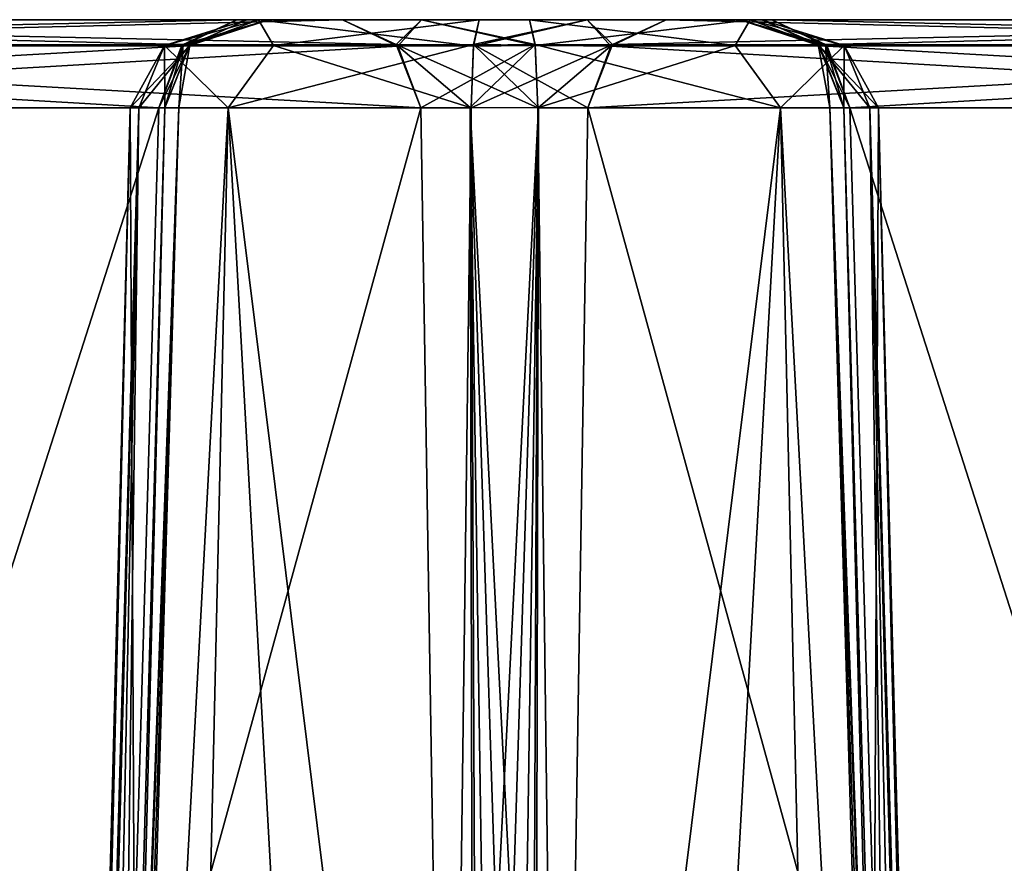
# Model space of a CAD drawing. Header units: inches. Extents: x -9.1 to 9.1, y -1.6 to 4.3.
# Tile 222 of 256: x -6.661 to -6.334, y 0.57 to 0.85. Entities that reach past the tile are written whole.
import ezdxf

# ---------------------------------------------------------------- set-up
doc = ezdxf.new("R2010")
doc.units = ezdxf.units.IN
doc.header["$LTSCALE"] = 81.481481
doc.header["$MEASUREMENT"] = 0
for name, color, linetype in [('2116', 7, 'CONTINUOUS'), ('2117', 7, 'CONTINUOUS'), ('2119', 7, 'CONTINUOUS'), ('2120', 7, 'CONTINUOUS'), ('2121', 7, 'CONTINUOUS'), ('2122', 7, 'CONTINUOUS'), ('2123', 7, 'CONTINUOUS'), ('2124', 7, 'CONTINUOUS'), ('2125', 7, 'CONTINUOUS'), ('2126', 7, 'CONTINUOUS'), ('2131', 7, 'CONTINUOUS'), ('2164', 7, 'CONTINUOUS'), ('2165', 7, 'CONTINUOUS'), ('2166', 7, 'CONTINUOUS'), ('2167', 7, 'CONTINUOUS'), ('2168', 7, 'CONTINUOUS'), ('2169', 7, 'CONTINUOUS'), ('2170', 7, 'CONTINUOUS'), ('2171', 7, 'CONTINUOUS'), ('2172', 7, 'CONTINUOUS'), ('2173', 7, 'CONTINUOUS'), ('2413', 7, 'CONTINUOUS'), ('2414', 7, 'CONTINUOUS'), ('2415', 7, 'CONTINUOUS'), ('2416', 7, 'CONTINUOUS'), ('2417', 7, 'CONTINUOUS'), ('2418', 7, 'CONTINUOUS'), ('2419', 7, 'CONTINUOUS'), ('2420', 7, 'CONTINUOUS'), ('2421', 7, 'CONTINUOUS'), ('2422', 7, 'CONTINUOUS'), ('2437', 7, 'CONTINUOUS'), ('2438', 7, 'CONTINUOUS'), ('2439', 7, 'CONTINUOUS'), ('2440', 7, 'CONTINUOUS'), ('2441', 7, 'CONTINUOUS'), ('2442', 7, 'CONTINUOUS'), ('2443', 7, 'CONTINUOUS'), ('2444', 7, 'CONTINUOUS'), ('2445', 7, 'CONTINUOUS'), ('2446', 7, 'CONTINUOUS')]:
    doc.layers.add(name, color=color, linetype=linetype)

msp = doc.modelspace()

# ---------------------------------------------------------------- linework, layer by layer
at = {"layer": '2116', "linetype": 'Continuous'}
for points in [[(-6.10716, 0.84118, -1.03567), (-6.08876, 0.85, -1.04629), (-6.46411, 0.8418, -1.65521), (-6.10716, 0.84118, -1.03567)], [(-6.46411, 0.8418, -1.65521), (-6.08876, 0.85, -1.04629), (-6.44626, 0.85, -1.66551), (-6.46411, 0.8418, -1.65521)], [(-6.47224, 0.82079, -1.65052), (-6.10716, 0.84118, -1.03567), (-6.46411, 0.8418, -1.65521), (-6.47224, 0.82079, -1.65052)], [(-6.11473, 0.82079, -1.0313), (-6.10716, 0.84118, -1.03567), (-6.47224, 0.82079, -1.65052), (-6.11473, 0.82079, -1.0313)]]:
    msp.add_3dface(points, dxfattribs=at)
at = {"layer": '2117', "linetype": 'Continuous'}
for points in [[(-6.49131, -0.355, -1.62198), (-6.14898, -0.355, -1.02905), (-6.11473, 0.82079, -1.0313), (-6.49131, -0.355, -1.62198)], [(-6.49131, -0.355, -1.62198), (-6.11473, 0.82079, -1.0313), (-6.47224, 0.82079, -1.65052), (-6.49131, -0.355, -1.62198)]]:
    msp.add_3dface(points, dxfattribs=at)
at = {"layer": '2119', "linetype": 'Continuous'}
for points in [[(-6.50603, -0.35521, -1.63799), (-6.51107, 0.82079, -1.67531), (-6.51864, 0.2322, -1.66065), (-6.50603, -0.35521, -1.63799)], [(-6.51107, 0.82079, -1.67531), (-6.50603, -0.35521, -1.63799), (-6.48862, 0.82088, -1.66766), (-6.51107, 0.82079, -1.67531)], [(-6.50603, -0.35521, -1.63799), (-6.49131, -0.355, -1.62198), (-6.48862, 0.82088, -1.66766), (-6.50603, -0.35521, -1.63799)], [(-6.49131, -0.355, -1.62198), (-6.47224, 0.82079, -1.65052), (-6.48862, 0.82088, -1.66766), (-6.49131, -0.355, -1.62198)]]:
    msp.add_3dface(points, dxfattribs=at)
at = {"layer": '2120', "linetype": 'Continuous'}
for points in [[(-6.51029, 0.84118, -1.68401), (-6.46411, 0.8418, -1.65521), (-6.4725, 0.85, -1.69291), (-6.51029, 0.84118, -1.68401)], [(-6.5084, 0.85, -1.70518), (-6.51029, 0.84118, -1.68401), (-6.4725, 0.85, -1.69291), (-6.5084, 0.85, -1.70518)], [(-6.46411, 0.8418, -1.65521), (-6.44626, 0.85, -1.66551), (-6.4725, 0.85, -1.69291), (-6.46411, 0.8418, -1.65521)], [(-6.46411, 0.8418, -1.65521), (-6.51107, 0.82079, -1.67531), (-6.48862, 0.82088, -1.66766), (-6.46411, 0.8418, -1.65521)], [(-6.51107, 0.82079, -1.67531), (-6.46411, 0.8418, -1.65521), (-6.51029, 0.84118, -1.68401), (-6.51107, 0.82079, -1.67531)], [(-6.47224, 0.82079, -1.65052), (-6.46411, 0.8418, -1.65521), (-6.48862, 0.82088, -1.66766), (-6.47224, 0.82079, -1.65052)]]:
    msp.add_3dface(points, dxfattribs=at)
at = {"layer": '2121', "linetype": 'Continuous'}
for points in [[(-6.61276, 0.84149, -1.77567), (-6.57661, 0.84149, -1.71305), (-6.58156, 0.85, -1.75194), (-6.61276, 0.84149, -1.77567)], [(-6.58547, 0.85, -1.83868), (-6.61276, 0.84149, -1.77567), (-6.58156, 0.85, -1.75194), (-6.58547, 0.85, -1.83868)], [(-6.61276, 0.84149, -1.77567), (-6.58547, 0.85, -1.83868), (-6.60445, 0.8415, -1.84748), (-6.61276, 0.84149, -1.77567)], [(-6.51029, 0.84118, -1.68401), (-6.5084, 0.85, -1.70518), (-6.58156, 0.85, -1.75194), (-6.51029, 0.84118, -1.68401)], [(-6.57661, 0.84149, -1.71305), (-6.51029, 0.84118, -1.68401), (-6.58156, 0.85, -1.75194), (-6.57661, 0.84149, -1.71305)], [(-6.62129, 0.82079, -1.82579), (-6.62421, 0.82079, -1.79903), (-6.60445, 0.8415, -1.84748), (-6.62129, 0.82079, -1.82579)], [(-6.60445, 0.8415, -1.84748), (-6.62421, 0.82079, -1.79903), (-6.61276, 0.84149, -1.77567), (-6.60445, 0.8415, -1.84748)], [(-6.62421, 0.82079, -1.79903), (-6.59166, 0.82079, -1.7152), (-6.61276, 0.84149, -1.77567), (-6.62421, 0.82079, -1.79903)], [(-6.61268, 0.82079, -1.8513), (-6.62129, 0.82079, -1.82579), (-6.60445, 0.8415, -1.84748), (-6.61268, 0.82079, -1.8513)], [(-6.61276, 0.84149, -1.77567), (-6.59166, 0.82079, -1.7152), (-6.57661, 0.84149, -1.71305), (-6.61276, 0.84149, -1.77567)], [(-6.59166, 0.82079, -1.7152), (-6.51107, 0.82079, -1.67531), (-6.57661, 0.84149, -1.71305), (-6.59166, 0.82079, -1.7152)], [(-6.51107, 0.82079, -1.67531), (-6.51029, 0.84118, -1.68401), (-6.57661, 0.84149, -1.71305), (-6.51107, 0.82079, -1.67531)]]:
    msp.add_3dface(points, dxfattribs=at)
at = {"layer": '2122', "linetype": 'Continuous'}
for points in [[(-6.65258, -0.355, -1.82634), (-6.655, -0.355, -1.79903), (-6.62129, 0.82079, -1.82579), (-6.65258, -0.355, -1.82634)], [(-6.655, -0.355, -1.79903), (-6.61847, -0.355, -1.69907), (-6.62421, 0.82079, -1.79903), (-6.655, -0.355, -1.79903)], [(-6.655, -0.355, -1.79903), (-6.62421, 0.82079, -1.79903), (-6.62129, 0.82079, -1.82579), (-6.655, -0.355, -1.79903)], [(-6.64538, -0.355, -1.85277), (-6.65258, -0.355, -1.82634), (-6.62129, 0.82079, -1.82579), (-6.64538, -0.355, -1.85277)], [(-6.64538, -0.355, -1.85277), (-6.62129, 0.82079, -1.82579), (-6.62915, 0.2322, -1.85207), (-6.64538, -0.355, -1.85277)], [(-6.62129, 0.82079, -1.82579), (-6.61268, 0.82079, -1.8513), (-6.62915, 0.2322, -1.85207), (-6.62129, 0.82079, -1.82579)], [(-6.61847, -0.355, -1.69907), (-6.59166, 0.82079, -1.7152), (-6.62421, 0.82079, -1.79903), (-6.61847, -0.355, -1.69907)], [(-6.61847, -0.355, -1.69907), (-6.52615, -0.355, -1.64625), (-6.59166, 0.82079, -1.7152), (-6.61847, -0.355, -1.69907)], [(-6.52615, -0.355, -1.64625), (-6.51864, 0.2322, -1.66065), (-6.59166, 0.82079, -1.7152), (-6.52615, -0.355, -1.64625)], [(-6.51864, 0.2322, -1.66065), (-6.51107, 0.82079, -1.67531), (-6.59166, 0.82079, -1.7152), (-6.51864, 0.2322, -1.66065)]]:
    msp.add_3dface(points, dxfattribs=at)
at = {"layer": '2123', "linetype": 'Continuous'}
for points in [[(-6.64898, -0.355, -1.89507), (-6.64247, -0.35518, -1.87432), (-6.60808, 0.82088, -1.87456), (-6.64898, -0.355, -1.89507)], [(-6.61473, 0.82079, -1.89732), (-6.64898, -0.355, -1.89507), (-6.60808, 0.82088, -1.87456), (-6.61473, 0.82079, -1.89732)], [(-6.64247, -0.35518, -1.87432), (-6.64538, -0.355, -1.85277), (-6.60808, 0.82088, -1.87456), (-6.64247, -0.35518, -1.87432)], [(-6.64538, -0.355, -1.85277), (-6.62915, 0.2322, -1.85207), (-6.60808, 0.82088, -1.87456), (-6.64538, -0.355, -1.85277)], [(-6.62915, 0.2322, -1.85207), (-6.61268, 0.82079, -1.8513), (-6.60808, 0.82088, -1.87456), (-6.62915, 0.2322, -1.85207)]]:
    msp.add_3dface(points, dxfattribs=at)
at = {"layer": '2124', "linetype": 'Continuous'}
for points in [[(-6.60716, 0.84118, -1.90169), (-6.60445, 0.8415, -1.84748), (-6.57814, 0.85, -1.8759), (-6.60716, 0.84118, -1.90169)], [(-6.58876, 0.85, -1.91232), (-6.60716, 0.84118, -1.90169), (-6.57814, 0.85, -1.8759), (-6.58876, 0.85, -1.91232)], [(-6.60445, 0.8415, -1.84748), (-6.58547, 0.85, -1.83868), (-6.57814, 0.85, -1.8759), (-6.60445, 0.8415, -1.84748)], [(-6.60445, 0.8415, -1.84748), (-6.61473, 0.82079, -1.89732), (-6.60808, 0.82088, -1.87456), (-6.60445, 0.8415, -1.84748)], [(-6.61473, 0.82079, -1.89732), (-6.60445, 0.8415, -1.84748), (-6.60716, 0.84118, -1.90169), (-6.61473, 0.82079, -1.89732)], [(-6.61268, 0.82079, -1.8513), (-6.60445, 0.8415, -1.84748), (-6.60808, 0.82088, -1.87456), (-6.61268, 0.82079, -1.8513)]]:
    msp.add_3dface(points, dxfattribs=at)
at = {"layer": '2125', "linetype": 'Continuous'}
for points in [[(-6.60716, 0.84118, -1.90169), (-6.58876, 0.85, -1.91232), (-6.96411, 0.8418, -2.52123), (-6.60716, 0.84118, -1.90169)], [(-6.96411, 0.8418, -2.52123), (-6.58876, 0.85, -1.91232), (-6.94626, 0.85, -2.53154), (-6.96411, 0.8418, -2.52123)], [(-6.97224, 0.82079, -2.51654), (-6.60716, 0.84118, -1.90169), (-6.96411, 0.8418, -2.52123), (-6.97224, 0.82079, -2.51654)], [(-6.61473, 0.82079, -1.89732), (-6.60716, 0.84118, -1.90169), (-6.97224, 0.82079, -2.51654), (-6.61473, 0.82079, -1.89732)]]:
    msp.add_3dface(points, dxfattribs=at)
at = {"layer": '2126', "linetype": 'Continuous'}
for points in [[(-6.99131, -0.355, -2.488), (-6.64898, -0.355, -1.89507), (-6.61473, 0.82079, -1.89732), (-6.99131, -0.355, -2.488)], [(-6.99131, -0.355, -2.488), (-6.61473, 0.82079, -1.89732), (-6.97224, 0.82079, -2.51654), (-6.99131, -0.355, -2.488)]]:
    msp.add_3dface(points, dxfattribs=at)
at = {"layer": '2131', "linetype": 'Continuous'}
for points in [[(-6.94626, 0.85, -2.53154), (-6.58876, 0.85, -1.91232), (-6.55374, 0.85, -1.93254), (-6.94626, 0.85, -2.53154)], [(-6.91124, 0.85, -2.55176), (-6.94626, 0.85, -2.53154), (-6.55374, 0.85, -1.93254), (-6.91124, 0.85, -2.55176)], [(-6.58876, 0.85, 1.91427), (-6.94626, 0.85, 2.53349), (-6.55374, 0.85, 1.93449), (-6.58876, 0.85, 1.91427)], [(-6.55374, 0.85, 1.93449), (-6.94626, 0.85, 2.53349), (-6.91124, 0.85, 2.55371), (-6.55374, 0.85, 1.93449)], [(-6.58876, 0.85, -1.91232), (-6.57814, 0.85, -1.8759), (-6.5275, 0.85, -1.90514), (-6.58876, 0.85, -1.91232)], [(-6.55374, 0.85, -1.93254), (-6.58876, 0.85, -1.91232), (-6.5275, 0.85, -1.90514), (-6.55374, 0.85, -1.93254)], [(-6.57814, 0.85, 1.87785), (-6.58876, 0.85, 1.91427), (-6.4916, 0.85, 1.89482), (-6.57814, 0.85, 1.87785)], [(-6.4916, 0.85, 1.89482), (-6.58876, 0.85, 1.91427), (-6.5275, 0.85, 1.90708), (-6.4916, 0.85, 1.89482)], [(-6.5275, 0.85, 1.90708), (-6.58876, 0.85, 1.91427), (-6.55374, 0.85, 1.93449), (-6.5275, 0.85, 1.90708)], [(-6.58547, 0.85, -1.83868), (-6.58156, 0.85, -1.75194), (-6.41453, 0.85, -1.75937), (-6.58547, 0.85, -1.83868)], [(-6.57814, 0.85, -1.8759), (-6.58547, 0.85, -1.83868), (-6.41844, 0.85, -1.84611), (-6.57814, 0.85, -1.8759)], [(-6.41844, 0.85, -1.84611), (-6.58547, 0.85, -1.83868), (-6.41453, 0.85, -1.75937), (-6.41844, 0.85, -1.84611)], [(-6.58547, 0.85, 1.84063), (-6.57814, 0.85, 1.87785), (-6.41844, 0.85, 1.84807), (-6.58547, 0.85, 1.84063)], [(-6.58156, 0.85, 1.75388), (-6.58547, 0.85, 1.84063), (-6.41453, 0.85, 1.76132), (-6.58156, 0.85, 1.75388)], [(-6.41453, 0.85, 1.76132), (-6.58547, 0.85, 1.84063), (-6.41844, 0.85, 1.84807), (-6.41453, 0.85, 1.76132)], [(-6.58156, 0.85, -1.75194), (-6.5084, 0.85, -1.70518), (-6.42186, 0.85, -1.72215), (-6.58156, 0.85, -1.75194)], [(-6.41453, 0.85, -1.75937), (-6.58156, 0.85, -1.75194), (-6.42186, 0.85, -1.72215), (-6.41453, 0.85, -1.75937)], [(-6.5084, 0.85, 1.70713), (-6.58156, 0.85, 1.75388), (-6.42186, 0.85, 1.7241), (-6.5084, 0.85, 1.70713)], [(-6.42186, 0.85, 1.7241), (-6.58156, 0.85, 1.75388), (-6.41453, 0.85, 1.76132), (-6.42186, 0.85, 1.7241)], [(-6.5275, 0.85, -1.90514), (-6.57814, 0.85, -1.8759), (-6.4916, 0.85, -1.89287), (-6.5275, 0.85, -1.90514)], [(-6.4916, 0.85, -1.89287), (-6.57814, 0.85, -1.8759), (-6.41844, 0.85, -1.84611), (-6.4916, 0.85, -1.89287)], [(-6.41844, 0.85, 1.84807), (-6.57814, 0.85, 1.87785), (-6.4916, 0.85, 1.89482), (-6.41844, 0.85, 1.84807)], [(-6.5084, 0.85, -1.70518), (-6.4725, 0.85, -1.69291), (-6.42186, 0.85, -1.72215), (-6.5084, 0.85, -1.70518)], [(-6.4725, 0.85, 1.69486), (-6.5084, 0.85, 1.70713), (-6.41124, 0.85, 1.68768), (-6.4725, 0.85, 1.69486)], [(-6.41124, 0.85, 1.68768), (-6.5084, 0.85, 1.70713), (-6.42186, 0.85, 1.7241), (-6.41124, 0.85, 1.68768)], [(-6.4725, 0.85, -1.69291), (-6.44626, 0.85, -1.66551), (-6.41124, 0.85, -1.68573), (-6.4725, 0.85, -1.69291)], [(-6.42186, 0.85, -1.72215), (-6.4725, 0.85, -1.69291), (-6.41124, 0.85, -1.68573), (-6.42186, 0.85, -1.72215)], [(-6.44626, 0.85, 1.66746), (-6.4725, 0.85, 1.69486), (-6.41124, 0.85, 1.68768), (-6.44626, 0.85, 1.66746)], [(-6.44626, 0.85, -1.66551), (-6.08876, 0.85, -1.04629), (-6.05374, 0.85, -1.06651), (-6.44626, 0.85, -1.66551)], [(-6.41124, 0.85, -1.68573), (-6.44626, 0.85, -1.66551), (-6.05374, 0.85, -1.06651), (-6.41124, 0.85, -1.68573)], [(-6.08876, 0.85, 1.04824), (-6.44626, 0.85, 1.66746), (-6.05374, 0.85, 1.06846), (-6.08876, 0.85, 1.04824)], [(-6.05374, 0.85, 1.06846), (-6.44626, 0.85, 1.66746), (-6.41124, 0.85, 1.68768), (-6.05374, 0.85, 1.06846)]]:
    msp.add_3dface(points, dxfattribs=at)
at = {"layer": '2164', "linetype": 'Continuous'}
for points in [[(-6.44626, 0.85, 1.66746), (-6.10661, 0.8418, 1.03794), (-6.46467, 0.84118, 1.65683), (-6.44626, 0.85, 1.66746)], [(-6.44626, 0.85, 1.66746), (-6.08876, 0.85, 1.04824), (-6.10661, 0.8418, 1.03794), (-6.44626, 0.85, 1.66746)], [(-6.11473, 0.82079, 1.03325), (-6.47224, 0.82079, 1.65247), (-6.46467, 0.84118, 1.65683), (-6.11473, 0.82079, 1.03325)], [(-6.10661, 0.8418, 1.03794), (-6.11473, 0.82079, 1.03325), (-6.46467, 0.84118, 1.65683), (-6.10661, 0.8418, 1.03794)]]:
    msp.add_3dface(points, dxfattribs=at)
at = {"layer": '2165', "linetype": 'Continuous'}
for points in [[(-6.14898, -0.355, 1.031), (-6.49131, -0.355, 1.62393), (-6.47224, 0.82079, 1.65247), (-6.14898, -0.355, 1.031)], [(-6.11473, 0.82079, 1.03325), (-6.14898, -0.355, 1.031), (-6.47224, 0.82079, 1.65247), (-6.11473, 0.82079, 1.03325)]]:
    msp.add_3dface(points, dxfattribs=at)
at = {"layer": '2166', "linetype": 'Continuous'}
for points in [[(-6.50603, -0.35518, 1.63994), (-6.52615, -0.355, 1.6482), (-6.48862, 0.82088, 1.66961), (-6.50603, -0.35518, 1.63994)], [(-6.48862, 0.82088, 1.66961), (-6.52615, -0.355, 1.6482), (-6.51864, 0.2322, 1.6626), (-6.48862, 0.82088, 1.66961)], [(-6.51107, 0.82079, 1.67726), (-6.48862, 0.82088, 1.66961), (-6.51864, 0.2322, 1.6626), (-6.51107, 0.82079, 1.67726)], [(-6.49131, -0.355, 1.62393), (-6.50603, -0.35518, 1.63994), (-6.48862, 0.82088, 1.66961), (-6.49131, -0.355, 1.62393)], [(-6.47224, 0.82079, 1.65247), (-6.49131, -0.355, 1.62393), (-6.48862, 0.82088, 1.66961), (-6.47224, 0.82079, 1.65247)]]:
    msp.add_3dface(points, dxfattribs=at)
at = {"layer": '2167', "linetype": 'Continuous'}
for points in [[(-6.5084, 0.85, 1.70713), (-6.4725, 0.85, 1.69486), (-6.51023, 0.8418, 1.6866), (-6.5084, 0.85, 1.70713)], [(-6.4725, 0.85, 1.69486), (-6.46467, 0.84118, 1.65683), (-6.51023, 0.8418, 1.6866), (-6.4725, 0.85, 1.69486)], [(-6.4725, 0.85, 1.69486), (-6.44626, 0.85, 1.66746), (-6.46467, 0.84118, 1.65683), (-6.4725, 0.85, 1.69486)], [(-6.48862, 0.82088, 1.66961), (-6.51107, 0.82079, 1.67726), (-6.51023, 0.8418, 1.6866), (-6.48862, 0.82088, 1.66961)], [(-6.46467, 0.84118, 1.65683), (-6.47224, 0.82079, 1.65247), (-6.51023, 0.8418, 1.6866), (-6.46467, 0.84118, 1.65683)], [(-6.47224, 0.82079, 1.65247), (-6.48862, 0.82088, 1.66961), (-6.51023, 0.8418, 1.6866), (-6.47224, 0.82079, 1.65247)]]:
    msp.add_3dface(points, dxfattribs=at)
at = {"layer": '2168', "linetype": 'Continuous'}
for points in [[(-6.58156, 0.85, 1.75388), (-6.57661, 0.84149, 1.715), (-6.61276, 0.84149, 1.77761), (-6.58156, 0.85, 1.75388)], [(-6.58156, 0.85, 1.75388), (-6.61276, 0.84149, 1.77761), (-6.60447, 0.84148, 1.84944), (-6.58156, 0.85, 1.75388)], [(-6.58547, 0.85, 1.84063), (-6.58156, 0.85, 1.75388), (-6.60447, 0.84148, 1.84944), (-6.58547, 0.85, 1.84063)], [(-6.58156, 0.85, 1.75388), (-6.5084, 0.85, 1.70713), (-6.57661, 0.84149, 1.715), (-6.58156, 0.85, 1.75388)], [(-6.5084, 0.85, 1.70713), (-6.51023, 0.8418, 1.6866), (-6.57661, 0.84149, 1.715), (-6.5084, 0.85, 1.70713)], [(-6.62421, 0.82079, 1.80097), (-6.62129, 0.82079, 1.82774), (-6.61276, 0.84149, 1.77761), (-6.62421, 0.82079, 1.80097)], [(-6.59166, 0.82079, 1.71715), (-6.62421, 0.82079, 1.80097), (-6.61276, 0.84149, 1.77761), (-6.59166, 0.82079, 1.71715)], [(-6.62129, 0.82079, 1.82774), (-6.61268, 0.82079, 1.85325), (-6.61276, 0.84149, 1.77761), (-6.62129, 0.82079, 1.82774)], [(-6.61276, 0.84149, 1.77761), (-6.61268, 0.82079, 1.85325), (-6.60447, 0.84148, 1.84944), (-6.61276, 0.84149, 1.77761)], [(-6.57661, 0.84149, 1.715), (-6.59166, 0.82079, 1.71715), (-6.61276, 0.84149, 1.77761), (-6.57661, 0.84149, 1.715)], [(-6.51023, 0.8418, 1.6866), (-6.51107, 0.82079, 1.67726), (-6.59166, 0.82079, 1.71715), (-6.51023, 0.8418, 1.6866)], [(-6.51023, 0.8418, 1.6866), (-6.59166, 0.82079, 1.71715), (-6.57661, 0.84149, 1.715), (-6.51023, 0.8418, 1.6866)]]:
    msp.add_3dface(points, dxfattribs=at)
at = {"layer": '2169', "linetype": 'Continuous'}
for points in [[(-6.61847, -0.355, 1.70102), (-6.655, -0.355, 1.80097), (-6.59166, 0.82079, 1.71715), (-6.61847, -0.355, 1.70102)], [(-6.655, -0.355, 1.80097), (-6.65258, -0.355, 1.82829), (-6.62421, 0.82079, 1.80097), (-6.655, -0.355, 1.80097)], [(-6.655, -0.355, 1.80097), (-6.62421, 0.82079, 1.80097), (-6.59166, 0.82079, 1.71715), (-6.655, -0.355, 1.80097)], [(-6.65258, -0.355, 1.82829), (-6.64539, -0.355, 1.85472), (-6.62129, 0.82079, 1.82774), (-6.65258, -0.355, 1.82829)], [(-6.65258, -0.355, 1.82829), (-6.62129, 0.82079, 1.82774), (-6.62421, 0.82079, 1.80097), (-6.65258, -0.355, 1.82829)], [(-6.62129, 0.82079, 1.82774), (-6.64539, -0.355, 1.85472), (-6.62915, 0.2322, 1.85402), (-6.62129, 0.82079, 1.82774)], [(-6.61268, 0.82079, 1.85325), (-6.62129, 0.82079, 1.82774), (-6.62915, 0.2322, 1.85402), (-6.61268, 0.82079, 1.85325)], [(-6.52615, -0.355, 1.6482), (-6.61847, -0.355, 1.70102), (-6.59166, 0.82079, 1.71715), (-6.52615, -0.355, 1.6482)], [(-6.51864, 0.2322, 1.6626), (-6.52615, -0.355, 1.6482), (-6.59166, 0.82079, 1.71715), (-6.51864, 0.2322, 1.6626)], [(-6.51107, 0.82079, 1.67726), (-6.51864, 0.2322, 1.6626), (-6.59166, 0.82079, 1.71715), (-6.51107, 0.82079, 1.67726)]]:
    msp.add_3dface(points, dxfattribs=at)
at = {"layer": '2170', "linetype": 'Continuous'}
for points in [[(-6.64898, -0.355, 1.89702), (-6.61473, 0.82079, 1.89927), (-6.60808, 0.82088, 1.87651), (-6.64898, -0.355, 1.89702)], [(-6.64247, -0.35521, 1.87627), (-6.64898, -0.355, 1.89702), (-6.60808, 0.82088, 1.87651), (-6.64247, -0.35521, 1.87627)], [(-6.61268, 0.82079, 1.85325), (-6.64247, -0.35521, 1.87627), (-6.60808, 0.82088, 1.87651), (-6.61268, 0.82079, 1.85325)], [(-6.64247, -0.35521, 1.87627), (-6.61268, 0.82079, 1.85325), (-6.62915, 0.2322, 1.85402), (-6.64247, -0.35521, 1.87627)]]:
    msp.add_3dface(points, dxfattribs=at)
at = {"layer": '2171', "linetype": 'Continuous'}
for points in [[(-6.58876, 0.85, 1.91427), (-6.57814, 0.85, 1.87785), (-6.60661, 0.8418, 1.90396), (-6.58876, 0.85, 1.91427)], [(-6.60661, 0.8418, 1.90396), (-6.57814, 0.85, 1.87785), (-6.60447, 0.84148, 1.84944), (-6.60661, 0.8418, 1.90396)], [(-6.57814, 0.85, 1.87785), (-6.58547, 0.85, 1.84063), (-6.60447, 0.84148, 1.84944), (-6.57814, 0.85, 1.87785)], [(-6.61473, 0.82079, 1.89927), (-6.60661, 0.8418, 1.90396), (-6.60808, 0.82088, 1.87651), (-6.61473, 0.82079, 1.89927)], [(-6.61268, 0.82079, 1.85325), (-6.60661, 0.8418, 1.90396), (-6.60447, 0.84148, 1.84944), (-6.61268, 0.82079, 1.85325)], [(-6.60661, 0.8418, 1.90396), (-6.61268, 0.82079, 1.85325), (-6.60808, 0.82088, 1.87651), (-6.60661, 0.8418, 1.90396)]]:
    msp.add_3dface(points, dxfattribs=at)
at = {"layer": '2172', "linetype": 'Continuous'}
for points in [[(-6.96467, 0.84118, 2.52286), (-6.94626, 0.85, 2.53349), (-6.60661, 0.8418, 1.90396), (-6.96467, 0.84118, 2.52286)], [(-6.94626, 0.85, 2.53349), (-6.58876, 0.85, 1.91427), (-6.60661, 0.8418, 1.90396), (-6.94626, 0.85, 2.53349)], [(-6.97224, 0.82079, 2.51849), (-6.96467, 0.84118, 2.52286), (-6.61473, 0.82079, 1.89927), (-6.97224, 0.82079, 2.51849)], [(-6.61473, 0.82079, 1.89927), (-6.96467, 0.84118, 2.52286), (-6.60661, 0.8418, 1.90396), (-6.61473, 0.82079, 1.89927)]]:
    msp.add_3dface(points, dxfattribs=at)
at = {"layer": '2173', "linetype": 'Continuous'}
for points in [[(-6.99131, -0.355, 2.48995), (-6.97224, 0.82079, 2.51849), (-6.64898, -0.355, 1.89702), (-6.99131, -0.355, 2.48995)], [(-6.97224, 0.82079, 2.51849), (-6.61473, 0.82079, 1.89927), (-6.64898, -0.355, 1.89702), (-6.97224, 0.82079, 2.51849)]]:
    msp.add_3dface(points, dxfattribs=at)
at = {"layer": '2413', "linetype": 'Continuous'}
for points in [[(-6.85102, -0.355, 2.57095), (-6.52776, 0.82079, 1.94948), (-6.88527, 0.82079, 2.5687), (-6.85102, -0.355, 2.57095)], [(-6.85102, -0.355, 2.57095), (-6.50869, -0.355, 1.97802), (-6.52776, 0.82079, 1.94948), (-6.85102, -0.355, 2.57095)]]:
    msp.add_3dface(points, dxfattribs=at)
at = {"layer": '2414', "linetype": 'Continuous'}
for points in [[(-6.55374, 0.85, 1.93449), (-6.91124, 0.85, 2.55371), (-6.89339, 0.8418, 2.56401), (-6.55374, 0.85, 1.93449)], [(-6.53533, 0.84118, 1.94511), (-6.55374, 0.85, 1.93449), (-6.89339, 0.8418, 2.56401), (-6.53533, 0.84118, 1.94511)], [(-6.88527, 0.82079, 2.5687), (-6.53533, 0.84118, 1.94511), (-6.89339, 0.8418, 2.56401), (-6.88527, 0.82079, 2.5687)], [(-6.52776, 0.82079, 1.94948), (-6.53533, 0.84118, 1.94511), (-6.88527, 0.82079, 2.5687), (-6.52776, 0.82079, 1.94948)]]:
    msp.add_3dface(points, dxfattribs=at)
at = {"layer": '2415', "linetype": 'Continuous'}
for points in [[(-6.5275, 0.85, 1.90708), (-6.55374, 0.85, 1.93449), (-6.53533, 0.84118, 1.94511), (-6.5275, 0.85, 1.90708)], [(-6.48977, 0.8418, 1.91535), (-6.5275, 0.85, 1.90708), (-6.53533, 0.84118, 1.94511), (-6.48977, 0.8418, 1.91535)], [(-6.4916, 0.85, 1.89482), (-6.5275, 0.85, 1.90708), (-6.48977, 0.8418, 1.91535), (-6.4916, 0.85, 1.89482)], [(-6.52776, 0.82079, 1.94948), (-6.48977, 0.8418, 1.91535), (-6.53533, 0.84118, 1.94511), (-6.52776, 0.82079, 1.94948)], [(-6.48977, 0.8418, 1.91535), (-6.52776, 0.82079, 1.94948), (-6.51138, 0.82088, 1.93234), (-6.48977, 0.8418, 1.91535)], [(-6.48893, 0.82079, 1.92469), (-6.48977, 0.8418, 1.91535), (-6.51138, 0.82088, 1.93234), (-6.48893, 0.82079, 1.92469)]]:
    msp.add_3dface(points, dxfattribs=at)
at = {"layer": '2416', "linetype": 'Continuous'}
for points in [[(-6.52776, 0.82079, 1.94948), (-6.50869, -0.355, 1.97802), (-6.51138, 0.82088, 1.93234), (-6.52776, 0.82079, 1.94948)], [(-6.49397, -0.35518, 1.96201), (-6.47384, -0.355, 1.95375), (-6.51138, 0.82088, 1.93234), (-6.49397, -0.35518, 1.96201)], [(-6.47384, -0.355, 1.95375), (-6.48136, 0.2322, 1.93935), (-6.51138, 0.82088, 1.93234), (-6.47384, -0.355, 1.95375)], [(-6.50869, -0.355, 1.97802), (-6.49397, -0.35518, 1.96201), (-6.51138, 0.82088, 1.93234), (-6.50869, -0.355, 1.97802)], [(-6.48136, 0.2322, 1.93935), (-6.48893, 0.82079, 1.92469), (-6.51138, 0.82088, 1.93234), (-6.48136, 0.2322, 1.93935)]]:
    msp.add_3dface(points, dxfattribs=at)
at = {"layer": '2417', "linetype": 'Continuous'}
for points in [[(-6.48893, 0.82079, 1.92469), (-6.48136, 0.2322, 1.93935), (-6.40834, 0.82079, 1.8848), (-6.48893, 0.82079, 1.92469)], [(-6.48136, 0.2322, 1.93935), (-6.47384, -0.355, 1.95375), (-6.40834, 0.82079, 1.8848), (-6.48136, 0.2322, 1.93935)], [(-6.47384, -0.355, 1.95375), (-6.38153, -0.355, 1.90093), (-6.40834, 0.82079, 1.8848), (-6.47384, -0.355, 1.95375)], [(-6.38153, -0.355, 1.90093), (-6.345, -0.355, 1.80097), (-6.40834, 0.82079, 1.8848), (-6.38153, -0.355, 1.90093)], [(-6.345, -0.355, 1.80097), (-6.37579, 0.82079, 1.80097), (-6.40834, 0.82079, 1.8848), (-6.345, -0.355, 1.80097)], [(-6.37085, 0.2322, 1.74793), (-6.38732, 0.82079, 1.7487), (-6.37871, 0.82079, 1.77421), (-6.37085, 0.2322, 1.74793)], [(-6.34743, -0.355, 1.77366), (-6.35461, -0.355, 1.74724), (-6.37871, 0.82079, 1.77421), (-6.34743, -0.355, 1.77366)], [(-6.35461, -0.355, 1.74724), (-6.37085, 0.2322, 1.74793), (-6.37871, 0.82079, 1.77421), (-6.35461, -0.355, 1.74724)], [(-6.37579, 0.82079, 1.80097), (-6.34743, -0.355, 1.77366), (-6.37871, 0.82079, 1.77421), (-6.37579, 0.82079, 1.80097)], [(-6.345, -0.355, 1.80097), (-6.34743, -0.355, 1.77366), (-6.37579, 0.82079, 1.80097), (-6.345, -0.355, 1.80097)]]:
    msp.add_3dface(points, dxfattribs=at)
at = {"layer": '2418', "linetype": 'Continuous'}
for points in [[(-6.41844, 0.85, 1.84807), (-6.4916, 0.85, 1.89482), (-6.42339, 0.84149, 1.88695), (-6.41844, 0.85, 1.84807)], [(-6.42339, 0.84149, 1.88695), (-6.4916, 0.85, 1.89482), (-6.48977, 0.8418, 1.91535), (-6.42339, 0.84149, 1.88695)], [(-6.41844, 0.85, 1.84807), (-6.42339, 0.84149, 1.88695), (-6.38724, 0.84149, 1.82433), (-6.41844, 0.85, 1.84807)], [(-6.41453, 0.85, 1.76132), (-6.41844, 0.85, 1.84807), (-6.39553, 0.84148, 1.75251), (-6.41453, 0.85, 1.76132)], [(-6.39553, 0.84148, 1.75251), (-6.41844, 0.85, 1.84807), (-6.38724, 0.84149, 1.82433), (-6.39553, 0.84148, 1.75251)], [(-6.48893, 0.82079, 1.92469), (-6.40834, 0.82079, 1.8848), (-6.48977, 0.8418, 1.91535), (-6.48893, 0.82079, 1.92469)], [(-6.48977, 0.8418, 1.91535), (-6.40834, 0.82079, 1.8848), (-6.42339, 0.84149, 1.88695), (-6.48977, 0.8418, 1.91535)], [(-6.42339, 0.84149, 1.88695), (-6.40834, 0.82079, 1.8848), (-6.38724, 0.84149, 1.82433), (-6.42339, 0.84149, 1.88695)], [(-6.40834, 0.82079, 1.8848), (-6.37579, 0.82079, 1.80097), (-6.38724, 0.84149, 1.82433), (-6.40834, 0.82079, 1.8848)], [(-6.38732, 0.82079, 1.7487), (-6.39553, 0.84148, 1.75251), (-6.38724, 0.84149, 1.82433), (-6.38732, 0.82079, 1.7487)], [(-6.37871, 0.82079, 1.77421), (-6.38732, 0.82079, 1.7487), (-6.38724, 0.84149, 1.82433), (-6.37871, 0.82079, 1.77421)], [(-6.37579, 0.82079, 1.80097), (-6.37871, 0.82079, 1.77421), (-6.38724, 0.84149, 1.82433), (-6.37579, 0.82079, 1.80097)]]:
    msp.add_3dface(points, dxfattribs=at)
at = {"layer": '2419', "linetype": 'Continuous'}
for points in [[(-6.41124, 0.85, 1.68768), (-6.42186, 0.85, 1.7241), (-6.39339, 0.8418, 1.69799), (-6.41124, 0.85, 1.68768)], [(-6.42186, 0.85, 1.7241), (-6.41453, 0.85, 1.76132), (-6.39553, 0.84148, 1.75251), (-6.42186, 0.85, 1.7241)], [(-6.39339, 0.8418, 1.69799), (-6.42186, 0.85, 1.7241), (-6.39553, 0.84148, 1.75251), (-6.39339, 0.8418, 1.69799)], [(-6.38732, 0.82079, 1.7487), (-6.39339, 0.8418, 1.69799), (-6.39553, 0.84148, 1.75251), (-6.38732, 0.82079, 1.7487)], [(-6.38527, 0.82079, 1.70268), (-6.39339, 0.8418, 1.69799), (-6.39192, 0.82088, 1.72544), (-6.38527, 0.82079, 1.70268)], [(-6.39339, 0.8418, 1.69799), (-6.38732, 0.82079, 1.7487), (-6.39192, 0.82088, 1.72544), (-6.39339, 0.8418, 1.69799)]]:
    msp.add_3dface(points, dxfattribs=at)
at = {"layer": '2420', "linetype": 'Continuous'}
for points in [[(-6.35753, -0.35521, 1.72568), (-6.35102, -0.355, 1.70493), (-6.39192, 0.82088, 1.72544), (-6.35753, -0.35521, 1.72568)], [(-6.35102, -0.355, 1.70493), (-6.38527, 0.82079, 1.70268), (-6.39192, 0.82088, 1.72544), (-6.35102, -0.355, 1.70493)], [(-6.38732, 0.82079, 1.7487), (-6.35753, -0.35521, 1.72568), (-6.39192, 0.82088, 1.72544), (-6.38732, 0.82079, 1.7487)], [(-6.35753, -0.35521, 1.72568), (-6.38732, 0.82079, 1.7487), (-6.37085, 0.2322, 1.74793), (-6.35753, -0.35521, 1.72568)]]:
    msp.add_3dface(points, dxfattribs=at)
at = {"layer": '2421', "linetype": 'Continuous'}
for points in [[(-6.35102, -0.355, 1.70493), (-6.02776, 0.82079, 1.08346), (-6.38527, 0.82079, 1.70268), (-6.35102, -0.355, 1.70493)], [(-6.35102, -0.355, 1.70493), (-6.00869, -0.355, 1.112), (-6.02776, 0.82079, 1.08346), (-6.35102, -0.355, 1.70493)]]:
    msp.add_3dface(points, dxfattribs=at)
at = {"layer": '2422', "linetype": 'Continuous'}
for points in [[(-6.05374, 0.85, 1.06846), (-6.41124, 0.85, 1.68768), (-6.39339, 0.8418, 1.69799), (-6.05374, 0.85, 1.06846)], [(-6.03533, 0.84118, 1.07909), (-6.05374, 0.85, 1.06846), (-6.39339, 0.8418, 1.69799), (-6.03533, 0.84118, 1.07909)], [(-6.38527, 0.82079, 1.70268), (-6.03533, 0.84118, 1.07909), (-6.39339, 0.8418, 1.69799), (-6.38527, 0.82079, 1.70268)], [(-6.02776, 0.82079, 1.08346), (-6.03533, 0.84118, 1.07909), (-6.38527, 0.82079, 1.70268), (-6.02776, 0.82079, 1.08346)]]:
    msp.add_3dface(points, dxfattribs=at)
at = {"layer": '2437', "linetype": 'Continuous'}
for points in [[(-6.02776, 0.82079, -1.08151), (-6.00869, -0.355, -1.11005), (-6.38527, 0.82079, -1.70073), (-6.02776, 0.82079, -1.08151)], [(-6.38527, 0.82079, -1.70073), (-6.00869, -0.355, -1.11005), (-6.35102, -0.355, -1.70298), (-6.38527, 0.82079, -1.70073)]]:
    msp.add_3dface(points, dxfattribs=at)
at = {"layer": '2438', "linetype": 'Continuous'}
for points in [[(-6.41124, 0.85, -1.68573), (-6.05374, 0.85, -1.06651), (-6.03589, 0.8418, -1.07682), (-6.41124, 0.85, -1.68573)], [(-6.41124, 0.85, -1.68573), (-6.03589, 0.8418, -1.07682), (-6.39284, 0.84118, -1.69636), (-6.41124, 0.85, -1.68573)], [(-6.03589, 0.8418, -1.07682), (-6.02776, 0.82079, -1.08151), (-6.39284, 0.84118, -1.69636), (-6.03589, 0.8418, -1.07682)], [(-6.02776, 0.82079, -1.08151), (-6.38527, 0.82079, -1.70073), (-6.39284, 0.84118, -1.69636), (-6.02776, 0.82079, -1.08151)]]:
    msp.add_3dface(points, dxfattribs=at)
at = {"layer": '2439', "linetype": 'Continuous'}
for points in [[(-6.41453, 0.85, -1.75937), (-6.42186, 0.85, -1.72215), (-6.39583, 0.8418, -1.7507), (-6.41453, 0.85, -1.75937)], [(-6.42186, 0.85, -1.72215), (-6.41124, 0.85, -1.68573), (-6.39284, 0.84118, -1.69636), (-6.42186, 0.85, -1.72215)], [(-6.42186, 0.85, -1.72215), (-6.39284, 0.84118, -1.69636), (-6.39583, 0.8418, -1.7507), (-6.42186, 0.85, -1.72215)], [(-6.39284, 0.84118, -1.69636), (-6.38527, 0.82079, -1.70073), (-6.39583, 0.8418, -1.7507), (-6.39284, 0.84118, -1.69636)], [(-6.39583, 0.8418, -1.7507), (-6.38527, 0.82079, -1.70073), (-6.39192, 0.82088, -1.72349), (-6.39583, 0.8418, -1.7507)], [(-6.38732, 0.82079, -1.74675), (-6.39583, 0.8418, -1.7507), (-6.39192, 0.82088, -1.72349), (-6.38732, 0.82079, -1.74675)]]:
    msp.add_3dface(points, dxfattribs=at)
at = {"layer": '2440', "linetype": 'Continuous'}
for points in [[(-6.38527, 0.82079, -1.70073), (-6.35102, -0.355, -1.70298), (-6.39192, 0.82088, -1.72349), (-6.38527, 0.82079, -1.70073)], [(-6.39192, 0.82088, -1.72349), (-6.35102, -0.355, -1.70298), (-6.35753, -0.35518, -1.72373), (-6.39192, 0.82088, -1.72349)], [(-6.38732, 0.82079, -1.74675), (-6.39192, 0.82088, -1.72349), (-6.37085, 0.2322, -1.74598), (-6.38732, 0.82079, -1.74675)], [(-6.37085, 0.2322, -1.74598), (-6.39192, 0.82088, -1.72349), (-6.35461, -0.355, -1.74529), (-6.37085, 0.2322, -1.74598)], [(-6.35461, -0.355, -1.74529), (-6.39192, 0.82088, -1.72349), (-6.35753, -0.35518, -1.72373), (-6.35461, -0.355, -1.74529)]]:
    msp.add_3dface(points, dxfattribs=at)
at = {"layer": '2441', "linetype": 'Continuous'}
for points in [[(-6.48893, 0.82079, -1.92274), (-6.40834, 0.82079, -1.88285), (-6.48136, 0.2322, -1.9374), (-6.48893, 0.82079, -1.92274)], [(-6.48136, 0.2322, -1.9374), (-6.40834, 0.82079, -1.88285), (-6.47384, -0.355, -1.9518), (-6.48136, 0.2322, -1.9374)], [(-6.47384, -0.355, -1.9518), (-6.40834, 0.82079, -1.88285), (-6.38153, -0.355, -1.89898), (-6.47384, -0.355, -1.9518)], [(-6.40834, 0.82079, -1.88285), (-6.37579, 0.82079, -1.79903), (-6.38153, -0.355, -1.89898), (-6.40834, 0.82079, -1.88285)], [(-6.38732, 0.82079, -1.74675), (-6.37085, 0.2322, -1.74598), (-6.37871, 0.82079, -1.77226), (-6.38732, 0.82079, -1.74675)], [(-6.38153, -0.355, -1.89898), (-6.37579, 0.82079, -1.79903), (-6.345, -0.355, -1.79903), (-6.38153, -0.355, -1.89898)], [(-6.37085, 0.2322, -1.74598), (-6.35461, -0.355, -1.74529), (-6.37871, 0.82079, -1.77226), (-6.37085, 0.2322, -1.74598)], [(-6.35461, -0.355, -1.74529), (-6.34743, -0.355, -1.77171), (-6.37871, 0.82079, -1.77226), (-6.35461, -0.355, -1.74529)], [(-6.345, -0.355, -1.79903), (-6.37579, 0.82079, -1.79903), (-6.37871, 0.82079, -1.77226), (-6.345, -0.355, -1.79903)], [(-6.34743, -0.355, -1.77171), (-6.345, -0.355, -1.79903), (-6.37871, 0.82079, -1.77226), (-6.34743, -0.355, -1.77171)]]:
    msp.add_3dface(points, dxfattribs=at)
at = {"layer": '2442', "linetype": 'Continuous'}
for points in [[(-6.4916, 0.85, -1.89287), (-6.41844, 0.85, -1.84611), (-6.48974, 0.84148, -1.91373), (-6.4916, 0.85, -1.89287)], [(-6.41844, 0.85, -1.84611), (-6.42339, 0.84149, -1.885), (-6.48974, 0.84148, -1.91373), (-6.41844, 0.85, -1.84611)], [(-6.41844, 0.85, -1.84611), (-6.38724, 0.84149, -1.82239), (-6.42339, 0.84149, -1.885), (-6.41844, 0.85, -1.84611)], [(-6.41844, 0.85, -1.84611), (-6.41453, 0.85, -1.75937), (-6.38724, 0.84149, -1.82239), (-6.41844, 0.85, -1.84611)], [(-6.41453, 0.85, -1.75937), (-6.39583, 0.8418, -1.7507), (-6.38724, 0.84149, -1.82239), (-6.41453, 0.85, -1.75937)], [(-6.42339, 0.84149, -1.885), (-6.48893, 0.82079, -1.92274), (-6.48974, 0.84148, -1.91373), (-6.42339, 0.84149, -1.885)], [(-6.40834, 0.82079, -1.88285), (-6.48893, 0.82079, -1.92274), (-6.42339, 0.84149, -1.885), (-6.40834, 0.82079, -1.88285)], [(-6.38724, 0.84149, -1.82239), (-6.40834, 0.82079, -1.88285), (-6.42339, 0.84149, -1.885), (-6.38724, 0.84149, -1.82239)], [(-6.37579, 0.82079, -1.79903), (-6.40834, 0.82079, -1.88285), (-6.38724, 0.84149, -1.82239), (-6.37579, 0.82079, -1.79903)], [(-6.39583, 0.8418, -1.7507), (-6.38732, 0.82079, -1.74675), (-6.37871, 0.82079, -1.77226), (-6.39583, 0.8418, -1.7507)], [(-6.37579, 0.82079, -1.79903), (-6.39583, 0.8418, -1.7507), (-6.37871, 0.82079, -1.77226), (-6.37579, 0.82079, -1.79903)], [(-6.39583, 0.8418, -1.7507), (-6.37579, 0.82079, -1.79903), (-6.38724, 0.84149, -1.82239), (-6.39583, 0.8418, -1.7507)]]:
    msp.add_3dface(points, dxfattribs=at)
at = {"layer": '2443', "linetype": 'Continuous'}
for points in [[(-6.55374, 0.85, -1.93254), (-6.5275, 0.85, -1.90514), (-6.53589, 0.8418, -1.94285), (-6.55374, 0.85, -1.93254)], [(-6.5275, 0.85, -1.90514), (-6.48974, 0.84148, -1.91373), (-6.53589, 0.8418, -1.94285), (-6.5275, 0.85, -1.90514)], [(-6.5275, 0.85, -1.90514), (-6.4916, 0.85, -1.89287), (-6.48974, 0.84148, -1.91373), (-6.5275, 0.85, -1.90514)], [(-6.48974, 0.84148, -1.91373), (-6.48893, 0.82079, -1.92274), (-6.53589, 0.8418, -1.94285), (-6.48974, 0.84148, -1.91373)], [(-6.53589, 0.8418, -1.94285), (-6.48893, 0.82079, -1.92274), (-6.51138, 0.82088, -1.93039), (-6.53589, 0.8418, -1.94285)], [(-6.52776, 0.82079, -1.94753), (-6.53589, 0.8418, -1.94285), (-6.51138, 0.82088, -1.93039), (-6.52776, 0.82079, -1.94753)]]:
    msp.add_3dface(points, dxfattribs=at)
at = {"layer": '2444', "linetype": 'Continuous'}
for points in [[(-6.52776, 0.82079, -1.94753), (-6.51138, 0.82088, -1.93039), (-6.50869, -0.355, -1.97607), (-6.52776, 0.82079, -1.94753)], [(-6.51138, 0.82088, -1.93039), (-6.48893, 0.82079, -1.92274), (-6.49397, -0.35521, -1.96006), (-6.51138, 0.82088, -1.93039)], [(-6.50869, -0.355, -1.97607), (-6.51138, 0.82088, -1.93039), (-6.49397, -0.35521, -1.96006), (-6.50869, -0.355, -1.97607)], [(-6.48893, 0.82079, -1.92274), (-6.48136, 0.2322, -1.9374), (-6.49397, -0.35521, -1.96006), (-6.48893, 0.82079, -1.92274)]]:
    msp.add_3dface(points, dxfattribs=at)
at = {"layer": '2445', "linetype": 'Continuous'}
for points in [[(-6.52776, 0.82079, -1.94753), (-6.50869, -0.355, -1.97607), (-6.88527, 0.82079, -2.56675), (-6.52776, 0.82079, -1.94753)], [(-6.88527, 0.82079, -2.56675), (-6.50869, -0.355, -1.97607), (-6.85102, -0.355, -2.569), (-6.88527, 0.82079, -2.56675)]]:
    msp.add_3dface(points, dxfattribs=at)
at = {"layer": '2446', "linetype": 'Continuous'}
for points in [[(-6.91124, 0.85, -2.55176), (-6.55374, 0.85, -1.93254), (-6.53589, 0.8418, -1.94285), (-6.91124, 0.85, -2.55176)], [(-6.91124, 0.85, -2.55176), (-6.53589, 0.8418, -1.94285), (-6.89284, 0.84118, -2.56238), (-6.91124, 0.85, -2.55176)], [(-6.53589, 0.8418, -1.94285), (-6.52776, 0.82079, -1.94753), (-6.89284, 0.84118, -2.56238), (-6.53589, 0.8418, -1.94285)], [(-6.52776, 0.82079, -1.94753), (-6.88527, 0.82079, -2.56675), (-6.89284, 0.84118, -2.56238), (-6.52776, 0.82079, -1.94753)]]:
    msp.add_3dface(points, dxfattribs=at)

doc.saveas('drawing.dxf')
